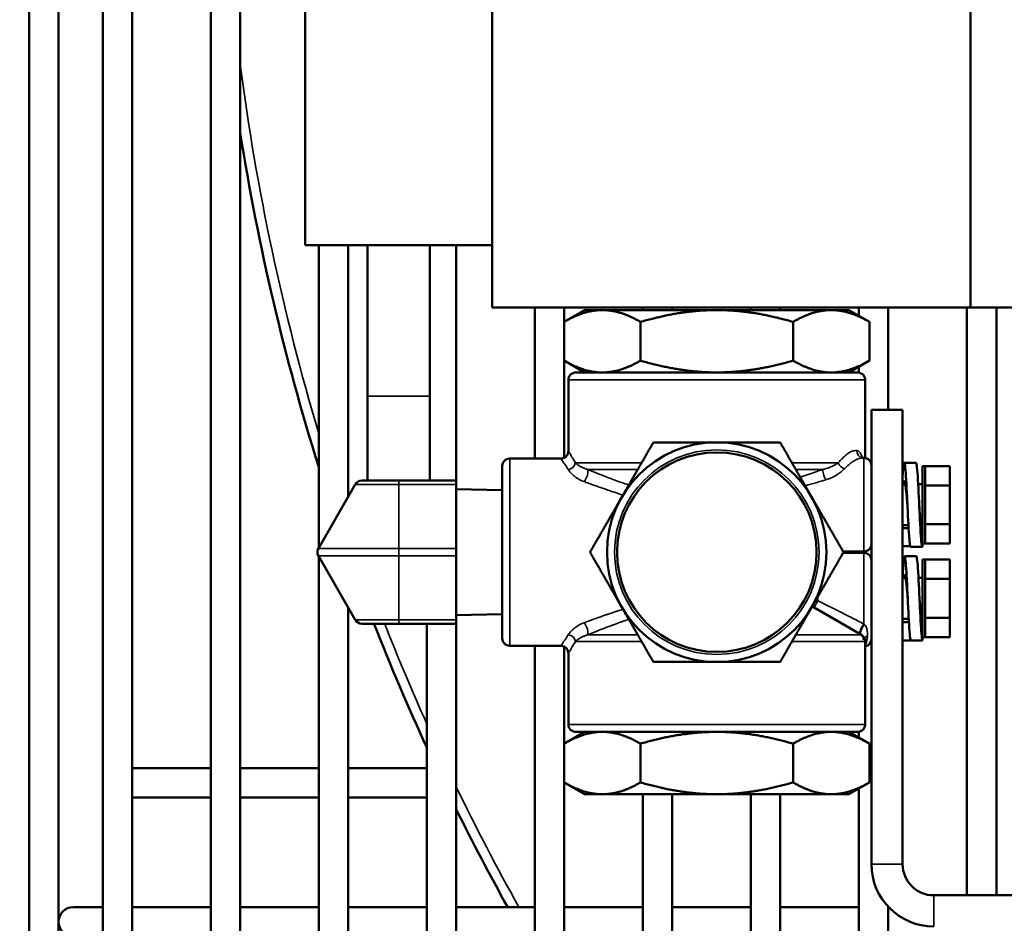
# Model space of a CAD drawing. Header units: inches. Extents: x 1 to 237, y 4 to 150.
# Tile 20 of 237: x 20.57 to 24.52, y 108.66 to 112.28. Entities that reach past the tile are written whole.
import ezdxf

# ---------------------------------------------------------------- set-up
doc = ezdxf.new("R2010")
doc.units = ezdxf.units.IN
doc.header["$LTSCALE"] = 7
doc.header["$MEASUREMENT"] = 0
for name, color, linetype, lineweight in [('Dimension (ANSI)', 7, 'Continuous', 25), ('Visible (ANSI)', 7, 'Continuous', 50), ('Visible Narrow (ANSI)', 7, 'Continuous', 35)]:
    doc.layers.add(name, color=color, linetype=linetype, lineweight=lineweight)
doc.styles.add('Dimension Text', font='tahoma.ttf')
doc.dimstyles.new('Dual Dimension', dxfattribs={"dimscale": 7, "dimtxt": 0.12, "dimasz": 0.098425, "dimexe": 0.125, "dimexo": 0.0625, "dimgap": 0.031496, "dimtad": 0, "dimtih": 1, "dimtoh": 1, "dimrnd": 1e-08, "dimzin": 4, "dimdsep": 46, "dimtxsty": 'Dimension Text', "dimcen": 0.09, "dimdle": 0.393701, "dimclrd": 256, "dimclre": 256, "dimclrt": 256, "dimadec": 0, "dimazin": 1, "dimtfac": 1, "dimtofl": 0, "dimtmove": 0, "dimatfit": 3, "dimfxl": 1, "dimtolj": 1, "dimtzin": 4, "dimlwd": -1, "dimlwe": -1, "dimarcsym": 0})

# ---------------------------------------------------------------- blocks, each defined once
blk = doc.blocks.new('*D11')
at = {"layer": 'Defpoints', "color": 0, "transparency": 16777216}
for p in [(10.074, 130.5955), (33.1961, 130.5955), (38.0511, 76.336)]:
    blk.add_point(p, dxfattribs=at)
at = {"layer": 'Dimension (ANSI)', "transparency": 16777216}
for p, q in [((32.7586, 130.5955), (9.199, 130.5955)), ((10.074, 129.9066), (10.074, 105.3516)), ((10.074, 77.025), (10.074, 101.58)), ((37.6136, 76.336), (9.199, 76.336))]:
    blk.add_line(p, q, dxfattribs=at)
for points in [[(9.9592, 129.9066), (10.1888, 129.9066), (10.074, 130.5955)], [(9.9592, 77.025), (10.1888, 77.025), (10.074, 76.336)]]:
    blk.add_solid(points, dxfattribs=at)
at = {"layer": 'Dimension (ANSI)', "transparency": 16777216, "insert": (10.074, 103.4658), "char_height": 0.84, "attachment_point": 5, "style": 'Dimension Text'}
blk.add_mtext('\\A1;{\\H3.0x;(}\\S54.26^ 1378.2 mm;{\\H3.0x;)}', dxfattribs=at)

msp = doc.modelspace()

# ---------------------------------------------------------------- linework, layer by layer
at = {"layer": 'Visible (ANSI)'}
for p, q in [((20.9042, 123.5279), (20.9042, 103.587)), ((21.0223, 123.5279), (21.0223, 103.587)), ((20.6089, 123.4689), (20.6089, 103.587)), ((20.727, 123.4689), (20.727, 103.587)), ((21.3373, 123.415), (21.3373, 103.587)), ((21.4554, 123.3506), (21.4554, 103.587)), ((22.4661, 111.126), (22.4661, 112.626)), ((24.3836, 111.126), (24.3836, 112.626)), ((21.7161, 112.376), (21.7161, 111.376)), ((22.4661, 111.376), (21.7161, 111.376)), ((21.7703, 111.376), (21.7703, 110.1635)), ((21.8885, 111.376), (21.8885, 110.3681)), ((21.9661, 111.376), (21.9661, 110.771)), ((22.2161, 111.376), (22.2161, 110.771)), ((22.3215, 111.376), (22.3215, 110.3989)), ((22.4661, 111.126), (24.3836, 111.126)), ((22.6365, 111.126), (22.6365, 110.521)), ((22.7546, 111.126), (22.7546, 111.069)), ((23.0696, 111.126), (23.0696, 111.116)), ((23.1877, 111.126), (23.1877, 111.116)), ((23.5026, 111.126), (23.5026, 111.116)), ((23.6207, 111.126), (23.6207, 111.116)), ((23.9357, 111.126), (23.9357, 111.0932)), ((24.0538, 111.126), (24.0538, 110.716)), ((24.3688, 111.126), (24.3688, 108.771)), ((24.7661, 111.126), (24.3836, 111.126)), ((24.4869, 111.126), (24.4869, 108.771)), ((22.8361, 111.116), (22.7541, 111.0687)), ((22.9071, 111.116), (22.8361, 111.116)), ((23.3661, 111.116), (22.9071, 111.116)), ((23.8251, 111.116), (23.3661, 111.116)), ((23.8961, 111.116), (23.8251, 111.116)), ((23.8961, 111.116), (23.9781, 111.0687)), ((22.7541, 110.9134), (22.7541, 111.0687)), ((23.0601, 110.9134), (23.0601, 111.0687)), ((23.6721, 110.9134), (23.6721, 111.0687)), ((23.9781, 110.9134), (23.9781, 111.0687)), ((22.8361, 110.866), (22.7541, 110.9134)), ((22.7546, 110.9131), (22.7546, 110.5243)), ((23.8961, 110.866), (23.9781, 110.9134)), ((23.9357, 110.8889), (23.9357, 110.8657)), ((23.9311, 110.866), (22.8011, 110.866)), ((22.7711, 110.836), (22.7711, 110.551)), ((23.9611, 110.836), (23.9611, 110.5231)), ((21.9661, 110.771), (21.9661, 110.4325)), ((22.2161, 110.4325), (22.2161, 110.771)), ((23.9861, 110.716), (23.9861, 108.896)), ((24.1111, 110.716), (23.9861, 110.716)), ((24.1111, 110.716), (24.1111, 108.896)), ((22.5061, 110.491), (22.5061, 109.801)), ((22.7411, 110.521), (22.5361, 110.521)), ((23.9467, 110.5246), (23.9467, 110.5246)), ((23.9511, 110.5235), (23.9511, 110.5235)), ((23.9561, 110.5235), (23.9511, 110.5235)), ((24.1649, 110.5045), (24.1179, 110.5045)), ((24.1911, 110.491), (24.1911, 110.181)), ((24.1911, 110.491), (24.2011, 110.491)), ((24.2011, 110.491), (24.3011, 110.491)), ((24.2011, 110.4135), (24.2011, 110.491)), ((24.3011, 110.491), (24.3011, 110.4135)), ((21.917, 110.4175), (21.7689, 110.161)), ((21.943, 110.4325), (22.0911, 110.4325)), ((22.3211, 110.4325), (22.0911, 110.4325)), ((22.3211, 110.4325), (22.3211, 110.4175)), ((22.3211, 110.161), (22.3211, 110.4175)), ((24.1111, 110.418), (24.1221, 110.418)), ((24.1256, 110.431), (24.1256, 110.431)), ((24.1733, 110.418), (24.1911, 110.418)), ((24.2011, 110.4135), (24.3011, 110.4135)), ((24.2011, 110.2585), (24.2011, 110.4135)), ((24.3011, 110.4135), (24.3011, 110.2585)), ((22.5061, 110.3942), (22.3211, 110.3989)), ((22.9086, 110.402), (22.9086, 110.402)), ((22.9901, 110.3749), (22.9901, 110.3749)), ((24.1111, 110.254), (24.1344, 110.254)), ((24.1857, 110.254), (24.1911, 110.254)), ((24.2011, 110.2585), (24.3011, 110.2585)), ((24.2011, 110.181), (24.2011, 110.2585)), ((24.3011, 110.2585), (24.3011, 110.181)), ((24.1351, 110.2422), (24.1111, 110.2422)), ((24.1821, 110.241), (24.1821, 110.241)), ((24.1911, 110.2422), (24.1886, 110.2422)), ((24.1911, 110.1696), (24.1911, 110.181)), ((24.1911, 110.181), (24.2011, 110.181)), ((24.2011, 110.181), (24.3011, 110.181)), ((22.3211, 110.161), (22.3211, 110.131)), ((23.9561, 110.1485), (23.8727, 110.1485)), ((23.9561, 110.1435), (23.8727, 110.1435)), ((23.9357, 110.1485), (23.9357, 110.1435)), ((24.1111, 110.1696), (24.1411, 110.1696)), ((24.1411, 110.1696), (24.1411, 110.1717)), ((24.1899, 110.1675), (24.1429, 110.1675)), ((24.1886, 110.1696), (24.1887, 110.1696)), ((21.7689, 110.131), (21.917, 109.8745)), ((21.7703, 110.1286), (21.7703, 103.587)), ((22.3211, 109.8745), (22.3211, 110.131)), ((24.1661, 110.1295), (24.1191, 110.1295)), ((24.1911, 110.116), (24.1911, 109.806)), ((24.1911, 110.116), (24.2011, 110.116)), ((24.2011, 110.116), (24.3011, 110.116)), ((24.2011, 110.0385), (24.2011, 110.116)), ((24.3011, 110.116), (24.3011, 110.0385)), ((24.1268, 110.056), (24.1268, 110.056)), ((24.1111, 110.043), (24.1233, 110.043)), ((24.1746, 110.043), (24.1911, 110.043)), ((24.2011, 110.0385), (24.3011, 110.0385)), ((24.2011, 109.8835), (24.2011, 110.0385)), ((24.3011, 110.0385), (24.3011, 109.8835)), ((21.8885, 109.924), (21.8885, 103.587)), ((22.5061, 109.8979), (22.3211, 109.8932)), ((22.9901, 109.9172), (22.9901, 109.9172)), ((23.7561, 109.9244), (23.9461, 109.8147)), ((21.943, 109.8595), (22.0911, 109.8595)), ((22.3211, 109.8595), (22.0911, 109.8595)), ((22.2034, 109.8595), (22.2034, 103.587)), ((22.3211, 109.8745), (22.3211, 109.8595)), ((22.3215, 109.8932), (22.3215, 103.587)), ((22.9086, 109.8901), (22.9086, 109.8901)), ((23.9255, 109.874), (23.9255, 109.874)), ((24.1111, 109.879), (24.1356, 109.879)), ((24.1364, 109.866), (24.1111, 109.866)), ((24.1869, 109.879), (24.1911, 109.879)), ((24.2011, 109.8835), (24.3011, 109.8835)), ((24.2011, 109.806), (24.2011, 109.8835)), ((24.3011, 109.8835), (24.3011, 109.806)), ((23.9611, 109.7887), (23.9611, 109.456)), ((24.1111, 109.7925), (24.1411, 109.7925)), ((24.1411, 109.7925), (24.1111, 109.7925)), ((24.1411, 109.7925), (24.1411, 109.8044)), ((24.1441, 109.7925), (24.1911, 109.7925)), ((24.1911, 109.7925), (24.1911, 109.806)), ((24.1911, 109.806), (24.2011, 109.806)), ((24.2011, 109.806), (24.3011, 109.806)), ((22.7411, 109.771), (22.5361, 109.771)), ((22.6365, 109.771), (22.6365, 107.646)), ((22.7546, 109.7678), (22.7546, 109.379)), ((22.7711, 109.741), (22.7711, 109.456)), ((22.8361, 109.426), (22.7541, 109.3787)), ((23.9311, 109.426), (22.8011, 109.426)), ((23.8961, 109.426), (23.9781, 109.3787)), ((23.9357, 109.4264), (23.9357, 109.4032)), ((22.7541, 109.3787), (22.7541, 109.2234)), ((23.0601, 109.3787), (23.0601, 109.2234)), ((23.6721, 109.3787), (23.6721, 109.2234)), ((23.9781, 109.3787), (23.9781, 109.2234)), ((21.0223, 109.2806), (21.3373, 109.2806)), ((21.4554, 109.2806), (21.7703, 109.2806)), ((21.8885, 109.2806), (22.2034, 109.2806)), ((22.8361, 109.176), (22.7541, 109.2234)), ((22.7546, 109.2231), (22.7546, 107.646)), ((23.8961, 109.176), (23.9781, 109.2234)), ((23.9357, 109.1989), (23.9357, 107.646)), ((21.0223, 109.1625), (21.3373, 109.1625)), ((21.4554, 109.1625), (21.7703, 109.1625)), ((21.8885, 109.1625), (22.2034, 109.1625)), ((22.8361, 109.176), (22.9071, 109.176)), ((23.3661, 109.176), (22.9071, 109.176)), ((23.0696, 109.176), (23.0696, 107.646)), ((23.1877, 109.176), (23.1877, 107.646)), ((23.8251, 109.176), (23.3661, 109.176)), ((23.5026, 109.176), (23.5026, 107.646)), ((23.6207, 109.176), (23.6207, 107.646)), ((23.8251, 109.176), (23.8961, 109.176)), ((26.0561, 108.771), (24.2361, 108.771)), ((20.9042, 108.7238), (20.7861, 108.7238)), ((21.0223, 108.7238), (21.3373, 108.7238)), ((21.4554, 108.7238), (21.7703, 108.7238)), ((21.8885, 108.7238), (22.2034, 108.7238)), ((22.3215, 108.7238), (22.6365, 108.7238)), ((22.7546, 108.7238), (23.0696, 108.7238)), ((23.1877, 108.7238), (23.5026, 108.7238)), ((23.6207, 108.7238), (23.9357, 108.7238)), ((24.0538, 108.725), (24.0538, 107.646)), ((24.0538, 108.7238), (24.0549, 108.7238))]:
    msp.add_line(p, q, dxfattribs=at)
for radius in [0.44, 0.4]:
    msp.add_circle((23.3661, 110.146), radius, dxfattribs=at)
for centre, radius, start, end in [((30.7861, 113.315), 9.4488, 189.06872, 197.41411), ((22.8011, 110.836), 0.03, 89.9999, 180), ((23.9311, 110.836), 0.03, 0, 90.0001), ((22.5361, 110.491), 0.03, 90, 180.0001), ((23.9561, 110.4935), 0.03, 359.9998, 90), ((21.943, 110.4025), 0.03, 90, 150), ((23.9561, 110.1785), 0.03, 270, 0.0002), ((21.7949, 110.146), 0.03, 150, 210), ((23.9561, 110.1135), 0.03, 359.9998, 90), ((23.7711, 109.9504), 0.03, 223.3983, 240), ((21.943, 109.8895), 0.03, 210, 270), ((30.7861, 113.315), 9.4488, 201.4511, 204.72396), ((22.5361, 109.801), 0.03, 179.9999, 270), ((23.9311, 109.7887), 0.03, 0, 60), ((23.9561, 109.7985), 0.03, 279.5941, 0.0002), ((22.8011, 109.456), 0.03, 180, 270), ((23.9311, 109.456), 0.03, 270, 0), ((30.7861, 113.315), 9.4488, 206.38433, 209.07189), ((24.2361, 108.896), 0.25, 180, 270), ((24.2361, 108.896), 0.125, 180, 270), ((20.7861, 108.6647), 0.0591, 90, 270)]:
    msp.add_arc(centre, radius, start, end, dxfattribs=at)
msp.add_ellipse((23.9561, 110.5531), major_axis=(-0.0054, -0.0295), ratio=0.942309, start_param=0.0001, end_param=0.000358, dxfattribs=at)
for points, weights in [([(22.7541, 111.0687), (22.8361, 111.116), (22.9071, 111.116)], [1.36709262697, 1.47283760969, 1.47283760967]), ([(22.9071, 111.116), (22.9781, 111.116), (23.0601, 111.0687)], [1.47283760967, 1.47283760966, 1.36709262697]), ([(23.0601, 111.0687), (23.2241, 111.116), (23.3661, 111.116)], [1.36709625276, 1.47284151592, 1.47284151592]), ([(23.3661, 111.116), (23.5081, 111.116), (23.6721, 111.0687)], [1.47284151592, 1.47284151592, 1.36709625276]), ([(23.6721, 111.0687), (23.7541, 111.116), (23.8251, 111.116)], [1.36708896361, 1.47283366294, 1.47283366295]), ([(23.8251, 111.116), (23.8961, 111.116), (23.9781, 111.0687)], [1.47283366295, 1.47283366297, 1.36708896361]), ([(22.7541, 110.9134), (22.8361, 110.866), (22.9071, 110.866)], [1.36708896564, 1.47282784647, 1.47283366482]), ([(22.9071, 110.866), (22.9781, 110.866), (23.0601, 110.9134)], [1.47283366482, 1.47283948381, 1.36708896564]), ([(23.0601, 110.9134), (23.2241, 110.8661), (23.3661, 110.866)], [1.36708896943, 1.47282209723, 1.47283366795]), ([(23.3661, 110.866), (23.5081, 110.866), (23.6721, 110.9134)], [1.47283366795, 1.47284524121, 1.36708896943]), ([(23.6721, 110.9134), (23.7541, 110.866), (23.8251, 110.866)], [1.36708896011, 1.47283366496, 1.47283365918]), ([(23.8251, 110.866), (23.8961, 110.866), (23.9781, 110.9134)], [1.47283365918, 1.4728336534, 1.36708896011]), ([(23.1121, 110.586), (23.044, 110.4681), (22.985, 110.366)], [1.45686696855, 1.56955602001, 1.56955602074]), ([(23.3661, 110.586), (23.2482, 110.586), (23.1121, 110.586)], [1.56955602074, 1.56955602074, 1.45686696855]), ([(23.6201, 110.586), (23.484, 110.586), (23.3661, 110.586)], [1.45686696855, 1.56955602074, 1.56955602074]), ([(23.7471, 110.366), (23.6882, 110.4681), (23.6201, 110.586)], [1.56955602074, 1.56955602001, 1.45686696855]), ([(22.985, 110.366), (22.9261, 110.2639), (22.858, 110.146)], [1.56954963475, 1.56954963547, 1.45686104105]), ([(23.8742, 110.146), (23.8061, 110.2639), (23.7471, 110.366)], [1.45686696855, 1.56955602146, 1.56955602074]), ([(22.858, 110.146), (22.9261, 110.0281), (22.985, 109.926)], [1.45686104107, 1.5695496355, 1.56954963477]), ([(23.7471, 109.926), (23.8061, 110.0281), (23.8742, 110.146)], [1.56955602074, 1.56955602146, 1.45686696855]), ([(22.985, 109.926), (23.044, 109.8239), (23.1121, 109.706)], [1.56955602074, 1.56955602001, 1.45686696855]), ([(23.6201, 109.706), (23.6882, 109.8239), (23.7471, 109.926)], [1.45686696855, 1.56955602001, 1.56955602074]), ([(23.1121, 109.706), (23.2482, 109.706), (23.3661, 109.706)], [1.45686696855, 1.56955602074, 1.56955602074]), ([(23.3661, 109.706), (23.484, 109.706), (23.6201, 109.706)], [1.56955602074, 1.56955602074, 1.45686696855]), ([(22.7541, 109.3787), (22.8361, 109.426), (22.9071, 109.426)], [1.36708895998, 1.47282790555, 1.47283365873]), ([(22.9071, 109.426), (22.9781, 109.426), (23.0601, 109.3787)], [1.47283365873, 1.47283941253, 1.36708895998]), ([(23.0601, 109.3787), (23.2241, 109.426), (23.3661, 109.426)], [1.36708895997, 1.4728222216, 1.47283365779]), ([(23.3661, 109.426), (23.5081, 109.4261), (23.6721, 109.3787)], [1.47283365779, 1.47284509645, 1.36708895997]), ([(23.6721, 109.3787), (23.7541, 109.426), (23.8251, 109.426)], [1.36708895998, 1.47283388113, 1.47283365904]), ([(23.8251, 109.426), (23.8961, 109.426), (23.9781, 109.3787)], [1.47283365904, 1.47283343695, 1.36708895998]), ([(22.7541, 109.2234), (22.8361, 109.176), (22.9071, 109.176)], [1.36709488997, 1.4728400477, 1.47284004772]), ([(22.9071, 109.176), (22.9781, 109.176), (23.0601, 109.2234)], [1.47284004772, 1.47284004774, 1.36709488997]), ([(23.0601, 109.2234), (23.2241, 109.176), (23.3661, 109.176)], [1.36709489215, 1.47284005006, 1.47284005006]), ([(23.3661, 109.176), (23.5081, 109.176), (23.6721, 109.2234)], [1.47284005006, 1.47284005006, 1.36709489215]), ([(23.6721, 109.2234), (23.7541, 109.176), (23.8251, 109.176)], [1.36709490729, 1.4728400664, 1.47284006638]), ([(23.8251, 109.176), (23.8961, 109.176), (23.9781, 109.2234)], [1.47283380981, 1.4728338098, 1.36708909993])]:
    msp.add_rational_spline(points, weights, degree=2, dxfattribs=at)
for points, knots in [([(22.7411, 110.521), (22.7443, 110.521), (22.7476, 110.5216), (22.7537, 110.5236), (22.7566, 110.5252), (22.7617, 110.529), (22.7639, 110.5313), (22.7676, 110.5366), (22.769, 110.5395), (22.7707, 110.5453), (22.7711, 110.5482), (22.7711, 110.551)], [0, 0, 0, 0, 0.0246427, 0.0246427, 0.0489097, 0.0489097, 0.0731905, 0.0731905, 0.0974711, 0.0974711, 0.1192006, 0.1192006, 0.1192006, 0.1192006]), ([(23.9459, 110.5258), (23.9459, 110.5258), (23.9468, 110.5249), (23.9492, 110.524), (23.95, 110.5237), (23.9507, 110.5236)], [0.21227627, 0.21227627, 0.21227627, 0.21227627, 0.27931308, 0.27931308, 0.30651133, 0.30651133, 0.30651133, 0.30651133]), ([(24.1191, 110.5023), (24.1179, 110.5062), (24.1152, 110.5029), (24.1126, 110.4706), (24.1111, 110.4471)], [3.141593, 3.141593, 3.141593, 3.141593, 3.590392, 4.146902, 4.146902, 4.146902, 4.146902]), ([(24.1429, 110.1676), (24.1409, 110.1679), (24.1365, 110.2028), (24.1298, 110.3494), (24.1239, 110.4706), (24.1203, 110.4984), (24.1191, 110.5023)], [0.155172, 0.155172, 0.155172, 0.155172, 0.897598, 1.795196, 2.692794, 3.141593, 3.141593, 3.141593, 3.141593]), ([(24.1911, 110.1696), (24.1887, 110.1618), (24.184, 110.1939), (24.1768, 110.3494), (24.1709, 110.4706), (24.1673, 110.4984), (24.1661, 110.5023)], [0, 0, 0, 0, 0.897598, 1.795196, 2.692794, 3.141593, 3.141593, 3.141593, 3.141593]), ([(24.1191, 110.4299), (24.1184, 110.4311), (24.1178, 110.4314), (24.1164, 110.4298), (24.1158, 110.4281), (24.1146, 110.4234), (24.1141, 110.421), (24.1136, 110.418)], [0.000001, 0.000001, 0.000001, 0.000001, 0.0610823, 0.0610823, 0.1218776, 0.1218776, 0.1659663, 0.1659663, 0.1659663, 0.1659663]), ([(24.1304, 110.3361), (24.1303, 110.3373), (24.1302, 110.3386), (24.129, 110.3522), (24.128, 110.3644), (24.1264, 110.3814), (24.1259, 110.3867), (24.1244, 110.4017), (24.1233, 110.4102), (24.1218, 110.4201), (24.1212, 110.4229), (24.1202, 110.4273), (24.1196, 110.4289), (24.1191, 110.4299)], [0.4189634, 0.4189634, 0.4189634, 0.4189634, 0.4285855, 0.4285855, 0.5235865, 0.5235865, 0.5709958, 0.5709958, 0.6651087, 0.6651087, 0.7136495, 0.7136495, 0.7624432, 0.7624432, 0.7624432, 0.7624432]), ([(24.1911, 110.2422), (24.1906, 110.2412), (24.19, 110.2409), (24.189, 110.2414), (24.1884, 110.2424), (24.1869, 110.247), (24.1858, 110.2523), (24.1838, 110.267), (24.1827, 110.2762), (24.1807, 110.2973), (24.1796, 110.3091), (24.1782, 110.3262), (24.1778, 110.3311), (24.1774, 110.3361)], [-0.7624464, -0.7624464, -0.7624464, -0.7624464, -0.7137783, -0.7137783, -0.6649965, -0.6649965, -0.5700836, -0.5700836, -0.4761304, -0.4761304, -0.3810725, -0.3810725, -0.3434823, -0.3434823, -0.3434823, -0.3434823]), ([(24.1191, 110.1294), (24.1179, 110.1294), (24.1152, 110.1171), (24.1126, 110.0775), (24.1111, 110.0512)], [3.141593, 3.141593, 3.141593, 3.141593, 3.590392, 4.146902, 4.146902, 4.146902, 4.146902]), ([(24.1441, 109.7925), (24.1417, 109.7926), (24.137, 109.8408), (24.1298, 110.0041), (24.1239, 110.113), (24.1203, 110.1294), (24.1191, 110.1294)], [0, 0, 0, 0, 0.897598, 1.795196, 2.692794, 3.141131, 3.141131, 3.141131, 3.141131]), ([(24.1911, 109.7925), (24.1887, 109.7926), (24.184, 109.8408), (24.1768, 110.0041), (24.1709, 110.1131), (24.1673, 110.1294), (24.1661, 110.1294)], [0, 0, 0, 0, 0.897598, 1.795196, 2.692794, 3.141593, 3.141593, 3.141593, 3.141593]), ([(24.1191, 110.056), (24.1184, 110.056), (24.1178, 110.055), (24.1164, 110.0511), (24.1158, 110.0481), (24.115, 110.0439), (24.115, 110.0435), (24.1149, 110.043)], [0.000001, 0.000001, 0.000001, 0.000001, 0.0610823, 0.0610823, 0.1218776, 0.1218776, 0.1282203, 0.1282203, 0.1282203, 0.1282203]), ([(24.1316, 109.961), (24.1316, 109.9611), (24.1316, 109.9611), (24.1311, 109.9673), (24.1306, 109.9734), (24.129, 109.9917), (24.128, 110.0033), (24.1264, 110.0188), (24.1259, 110.0236), (24.1244, 110.0367), (24.1233, 110.0437), (24.1218, 110.051), (24.1212, 110.0529), (24.1202, 110.0554), (24.1196, 110.056), (24.1191, 110.056)], [0.3812245, 0.3812245, 0.3812245, 0.3812245, 0.3813733, 0.3813733, 0.4285855, 0.4285855, 0.5235865, 0.5235865, 0.5709958, 0.5709958, 0.6651087, 0.6651087, 0.7136495, 0.7136495, 0.762331, 0.762331, 0.762331, 0.762331]), ([(24.1911, 109.866), (24.1906, 109.866), (24.19, 109.8667), (24.189, 109.8692), (24.1884, 109.8711), (24.1869, 109.8785), (24.1858, 109.8856), (24.1838, 109.9032), (24.1827, 109.9135), (24.1807, 109.9363), (24.1796, 109.9486), (24.1786, 109.961)], [-0.7624464, -0.7624464, -0.7624464, -0.7624464, -0.7137783, -0.7137783, -0.6649965, -0.6649965, -0.5700836, -0.5700836, -0.4761304, -0.4761304, -0.3812213, -0.3812213, -0.3812213, -0.3812213]), ([(23.9547, 109.7938), (23.9552, 109.7969), (23.9551, 109.7998), (23.9539, 109.8044), (23.9532, 109.8062), (23.9513, 109.8091), (23.9505, 109.8102), (23.9483, 109.8124), (23.9468, 109.8136), (23.9448, 109.8148)], [0, 0, 0, 0, 0.0657816, 0.0657816, 0.1103853, 0.1103853, 0.133531, 0.133531, 0.1575802, 0.1575802, 0.1575802, 0.1575802]), ([(22.7711, 109.741), (22.7711, 109.7443), (22.7706, 109.7476), (22.7685, 109.7536), (22.767, 109.7565), (22.7632, 109.7616), (22.7608, 109.7639), (22.7556, 109.7675), (22.7526, 109.7689), (22.7468, 109.7706), (22.7439, 109.771), (22.7411, 109.771)], [0, 0, 0, 0, 0.0246432, 0.0246432, 0.0489105, 0.0489105, 0.0731916, 0.0731916, 0.0974721, 0.0974721, 0.1192005, 0.1192005, 0.1192005, 0.1192005])]:
    msp.add_open_spline(points, degree=3, knots=knots, dxfattribs=at)
for points in [[(23.9507, 110.5236), (23.9509, 110.5236), (23.951, 110.5235), (23.9511, 110.5235)], [(24.1636, 110.5026), (24.1636, 110.5026), (24.1636, 110.5025), (24.1636, 110.5025)], [(24.166, 110.5025), (24.1656, 110.5038), (24.1653, 110.5044), (24.1649, 110.5044)], [(24.1414, 110.1705), (24.1413, 110.1702), (24.1412, 110.1699), (24.1411, 110.1696)], [(24.1426, 109.7956), (24.1421, 109.7936), (24.1416, 109.7925), (24.1411, 109.7925)]]:
    msp.add_open_spline(points, degree=3, dxfattribs=at)
at = {"layer": 'Visible Narrow (ANSI)'}
for p, q in [((23.9611, 110.836), (22.7711, 110.836)), ((21.9661, 110.771), (22.2161, 110.771)), ((22.5361, 110.521), (22.5361, 109.771)), ((23.0643, 110.5034), (22.7995, 110.5034)), ((23.8532, 110.5034), (23.6679, 110.5034)), ((23.9041, 110.5034), (23.9041, 110.5034)), ((23.9561, 110.1485), (23.9561, 110.5235)), ((24.1191, 110.5025), (24.1661, 110.5025)), ((23.0493, 110.4774), (22.8473, 110.4774)), ((23.7916, 110.4774), (23.6829, 110.4774)), ((21.917, 110.4175), (22.0911, 110.4175)), ((22.0911, 110.4175), (22.0911, 110.4325)), ((22.3211, 110.4175), (22.0911, 110.4175)), ((22.0911, 110.161), (22.0911, 110.4175)), ((24.1257, 110.4299), (24.1257, 110.4299)), ((21.7689, 110.161), (22.0911, 110.161)), ((22.3211, 110.161), (22.0911, 110.161)), ((22.0911, 110.131), (22.0911, 110.161)), ((23.9561, 109.8586), (23.9561, 110.1435)), ((21.7689, 110.131), (22.0911, 110.131)), ((22.3211, 110.131), (22.0911, 110.131)), ((22.0911, 109.8745), (22.0911, 110.131)), ((24.1268, 110.056), (24.1268, 110.056)), ((23.7645, 109.956), (23.7711, 109.956)), ((23.7711, 109.9512), (23.7711, 109.956)), ((23.7561, 109.9244), (23.7462, 109.9244)), ((21.917, 109.8745), (22.0911, 109.8745)), ((22.3211, 109.8745), (22.0911, 109.8745)), ((22.0911, 109.8595), (22.0911, 109.8745)), ((22.7995, 109.7887), (23.0643, 109.7887)), ((22.8473, 109.8147), (23.0493, 109.8147)), ((23.9611, 109.7887), (23.6679, 109.7887)), ((23.9461, 109.8147), (23.6829, 109.8147)), ((23.9611, 109.456), (22.7711, 109.456)), ((23.9861, 108.896), (24.1111, 108.896)), ((24.2361, 108.771), (24.2361, 108.646))]:
    msp.add_line(p, q, dxfattribs=at)
msp.add_circle((23.3661, 110.146), 0.41, dxfattribs=at)
for start, end in [(187.41749, 196.63277), (201.54533, 204.19807), (205.89688, 209.20526)]:
    msp.add_arc((30.7861, 113.315), 9.4094, start, end, dxfattribs=at)
for centre, major_axis, ratio, start_param, end_param in [((23.9561, 110.5531), (-0.0054, -0.0295), 0.942309, 4.881935, 6.283285), ((22.7709, 110.5034), (-0.0257, -0.0154), 0.849024, 1.099417, 2.526148), ((23.8777, 110.5034), (0.0229, -0.0194), 0.676978, 4.03681, 5.231899), ((22.8339, 110.4514), (0.0111, 0.0279), 0.391042, 3.936449, 6.037837), ((23.8026, 110.4514), (-0.0097, 0.0284), 0.197447, 0.353993, 2.096878), ((23.7711, 109.9504), (-0.015, -0.026), 0.013022, 4.689841, 6.267127), ((23.7711, 109.9504), (0.03, 0), 0.026034, 1.570824, 1.891685), ((22.8339, 109.8407), (0.0111, -0.0279), 0.390966, 0.245367, 2.346798), ((23.9561, 109.843), (-0.0152, -0.0259), 0.294784, 4.247905, 6.103905), ((23.96, 109.8407), (-0.0153, -0.0258), 0.359442, 4.276139, 6.09741), ((22.7709, 109.7887), (-0.0257, 0.0154), 0.849019, 3.757026, 5.183754), ((23.9842, 109.7887), (-0.0296, 0.0051), 0.752263, 5.333501, 5.906791)]:
    msp.add_ellipse(centre, major_axis=major_axis, ratio=ratio, start_param=start_param, end_param=end_param, dxfattribs=at)
for points, knots in [([(22.7995, 110.5034), (22.7941, 110.5128), (22.7894, 110.5207), (22.7856, 110.5272), (22.7817, 110.5337), (22.7786, 110.5388), (22.7763, 110.5426), (22.774, 110.5464), (22.7724, 110.5489), (22.7717, 110.5501), (22.7713, 110.5507), (22.7711, 110.551), (22.7711, 110.551)], [0, 0, 0, 0, 0.1428571, 0.1428571, 0.1428571, 0.2857143, 0.2857143, 0.2857143, 0.4285714, 0.4285714, 0.4285714, 0.5000798, 0.5000798, 0.5000798, 0.5000798]), ([(23.9278, 110.5531), (23.9239, 110.5539), (23.9197, 110.5536), (23.9155, 110.5526), (23.9112, 110.5516), (23.9067, 110.5498), (23.9022, 110.5475), (23.8977, 110.5451), (23.8932, 110.5421), (23.8887, 110.5388), (23.8843, 110.5355), (23.8799, 110.5318), (23.8757, 110.5279), (23.8716, 110.5239), (23.8675, 110.5198), (23.8637, 110.5157), (23.86, 110.5116), (23.8565, 110.5074), (23.8532, 110.5034)], [0, 0, 0, 0, 0.1666667, 0.1666667, 0.1666667, 0.3333333, 0.3333333, 0.3333333, 0.5, 0.5, 0.5, 0.6666667, 0.6666667, 0.6666667, 0.8333333, 0.8333333, 0.8333333, 0.9999998, 0.9999998, 0.9999998, 0.9999998]), ([(23.9501, 110.5237), (23.9496, 110.5253), (23.9491, 110.5269), (23.9486, 110.5284), (23.9472, 110.5323), (23.9456, 110.5361), (23.9436, 110.5396), (23.9418, 110.5428), (23.9397, 110.5457), (23.9373, 110.548), (23.9371, 110.5482), (23.9369, 110.5483), (23.9367, 110.5485), (23.9341, 110.5509), (23.9311, 110.5525), (23.9278, 110.5531)], [0.3226875, 0.3226875, 0.3226875, 0.3226875, 0.4, 0.4, 0.4, 0.6, 0.6, 0.6, 0.7857188, 0.7857188, 0.7857188, 0.8, 0.8, 0.8, 1, 1, 1, 1]), ([(22.7709, 110.4769), (22.7653, 110.4856), (22.7604, 110.4929), (22.7563, 110.499), (22.7522, 110.505), (22.749, 110.5097), (22.7465, 110.5132), (22.7443, 110.5164), (22.7428, 110.5186), (22.7419, 110.5199), (22.7418, 110.52), (22.7418, 110.5201), (22.7417, 110.5202), (22.7413, 110.5208), (22.7411, 110.521), (22.7411, 110.521)], [0, 0, 0, 0, 0.1428571, 0.1428571, 0.1428571, 0.2857143, 0.2857143, 0.2857143, 0.4162081, 0.4162081, 0.4162081, 0.4285714, 0.4285714, 0.4285714, 0.5000798, 0.5000798, 0.5000798, 0.5000798]), ([(22.8473, 110.4774), (22.8429, 110.4787), (22.8384, 110.4803), (22.8302, 110.4837), (22.8264, 110.4855), (22.8222, 110.4877), (22.8217, 110.488), (22.8183, 110.4899), (22.8155, 110.4916), (22.8116, 110.4941), (22.8104, 110.4949), (22.8056, 110.4982), (22.8024, 110.5008), (22.7995, 110.5034)], [0, 0, 0, 0, 0.25, 0.25, 0.469742, 0.469742, 0.5, 0.5, 0.673194, 0.673194, 0.75, 0.75, 1, 1, 1, 1]), ([(23.8532, 110.5034), (23.8503, 110.5016), (23.8473, 110.4998), (23.8444, 110.4981), (23.8415, 110.4965), (23.8386, 110.4949), (23.8358, 110.4935), (23.833, 110.492), (23.8302, 110.4907), (23.8275, 110.4894), (23.8247, 110.4882), (23.8221, 110.4871), (23.8195, 110.486), (23.8168, 110.485), (23.8143, 110.484), (23.8119, 110.4832), (23.8094, 110.4823), (23.807, 110.4815), (23.8047, 110.4808), (23.8024, 110.4801), (23.8001, 110.4795), (23.7979, 110.4789), (23.7958, 110.4784), (23.7936, 110.4778), (23.7916, 110.4774)], [0, 0, 0, 0, 0.125, 0.125, 0.125, 0.25, 0.25, 0.25, 0.375, 0.375, 0.375, 0.5, 0.5, 0.5, 0.625, 0.625, 0.625, 0.75, 0.75, 0.75, 0.875, 0.875, 0.875, 1, 1, 1, 1]), ([(23.9511, 110.5235), (23.9485, 110.5235), (23.9459, 110.5233), (23.9431, 110.5227), (23.9386, 110.5219), (23.9339, 110.5203), (23.9292, 110.5183), (23.9245, 110.5163), (23.9198, 110.5137), (23.9151, 110.5108), (23.9104, 110.508), (23.9059, 110.5048), (23.9014, 110.5014), (23.897, 110.498), (23.8928, 110.4945), (23.8888, 110.4909), (23.8849, 110.4874), (23.8812, 110.4838), (23.8777, 110.4803)], [0.0663361, 0.0663361, 0.0663361, 0.0663361, 0.1666667, 0.1666667, 0.1666667, 0.3333333, 0.3333333, 0.3333333, 0.5, 0.5, 0.5, 0.6666667, 0.6666667, 0.6666667, 0.8333333, 0.8333333, 0.8333333, 1, 1, 1, 1]), ([(22.8339, 110.4288), (22.831, 110.4299), (22.8281, 110.431), (22.8217, 110.4339), (22.8183, 110.4356), (22.8118, 110.4392), (22.8089, 110.4409), (22.803, 110.4448), (22.8001, 110.4468), (22.7944, 110.4512), (22.7915, 110.4536), (22.7865, 110.4582), (22.7842, 110.4604), (22.7795, 110.4655), (22.7771, 110.4683), (22.7735, 110.4731), (22.7721, 110.475), (22.7709, 110.4769)], [0.0000117, 0.0000117, 0.0000117, 0.0000117, 0.1112283, 0.1112283, 0.25, 0.25, 0.3737559, 0.3737559, 0.5, 0.5, 0.6328428, 0.6328428, 0.75, 0.75, 0.8989298, 0.8989298, 1, 1, 1, 1]), ([(23.0134, 110.4151), (23.0127, 110.4154), (23.0119, 110.4156), (23.0112, 110.4159), (23.0028, 110.4188), (22.9942, 110.4217), (22.9854, 110.4249), (22.9821, 110.426), (22.9788, 110.4272), (22.9754, 110.4284), (22.966, 110.4318), (22.9564, 110.4353), (22.9464, 110.439), (22.9432, 110.4402), (22.94, 110.4414), (22.9367, 110.4426), (22.926, 110.4466), (22.915, 110.4508), (22.9035, 110.4552), (22.9004, 110.4564), (22.8972, 110.4577), (22.8941, 110.4589), (22.8818, 110.4637), (22.8691, 110.4687), (22.8559, 110.474), (22.853, 110.4751), (22.8502, 110.4762), (22.8473, 110.4774)], [0.18733, 0.18733, 0.18733, 0.18733, 0.2, 0.2, 0.2, 0.3452283, 0.3452283, 0.3452283, 0.4, 0.4, 0.4, 0.5515365, 0.5515365, 0.5515365, 0.6, 0.6, 0.6, 0.7575032, 0.7575032, 0.7575032, 0.8, 0.8, 0.8, 0.9646098, 0.9646098, 0.9646098, 0.9999979, 0.9999979, 0.9999979, 0.9999979]), ([(23.7916, 110.4774), (23.7827, 110.4743), (23.7734, 110.4711), (23.7636, 110.4679), (23.7538, 110.4646), (23.7436, 110.4611), (23.7329, 110.4577), (23.7224, 110.4542), (23.7115, 110.4507), (23.7003, 110.4472)], [0, 0, 0, 0, 0.25, 0.25, 0.25, 0.5, 0.5, 0.5, 0.7449475, 0.7449475, 0.7449475, 0.7449475]), ([(23.8777, 110.4803), (23.8747, 110.4772), (23.8715, 110.4741), (23.8682, 110.4713), (23.8649, 110.4684), (23.8616, 110.4658), (23.8582, 110.4633), (23.8549, 110.4607), (23.8515, 110.4584), (23.8482, 110.4563), (23.8448, 110.4541), (23.8415, 110.4522), (23.8383, 110.4504), (23.835, 110.4486), (23.8318, 110.4469), (23.8287, 110.4455), (23.8256, 110.444), (23.8225, 110.4426), (23.8195, 110.4414), (23.8166, 110.4402), (23.8137, 110.4391), (23.8108, 110.4381), (23.808, 110.4372), (23.8052, 110.4363), (23.8026, 110.4355)], [0.0000001, 0.0000001, 0.0000001, 0.0000001, 0.125, 0.125, 0.125, 0.25, 0.25, 0.25, 0.375, 0.375, 0.375, 0.5, 0.5, 0.5, 0.625, 0.625, 0.625, 0.75, 0.75, 0.75, 0.875, 0.875, 0.875, 0.9999999, 0.9999999, 0.9999999, 0.9999999]), ([(22.9902, 110.3749), (22.9848, 110.3766), (22.9793, 110.3784), (22.9738, 110.3801), (22.9704, 110.3812), (22.967, 110.3823), (22.9636, 110.3835), (22.9541, 110.3866), (22.9443, 110.3898), (22.9341, 110.3933), (22.9309, 110.3943), (22.9276, 110.3955), (22.9243, 110.3966), (22.9135, 110.4003), (22.9023, 110.4042), (22.8907, 110.4083), (22.8875, 110.4094), (22.8843, 110.4105), (22.8811, 110.4117), (22.8687, 110.4161), (22.8558, 110.4207), (22.8425, 110.4256), (22.8397, 110.4267), (22.8368, 110.4277), (22.8339, 110.4288)], [0.2549092, 0.2549092, 0.2549092, 0.2549092, 0.3452022, 0.3452022, 0.3452022, 0.4, 0.4, 0.4, 0.5515231, 0.5515231, 0.5515231, 0.6, 0.6, 0.6, 0.7574154, 0.7574154, 0.7574154, 0.8, 0.8, 0.8, 0.9645473, 0.9645473, 0.9645473, 1, 1, 1, 1]), ([(23.8026, 110.4355), (23.7905, 110.432), (23.7778, 110.4283), (23.7641, 110.4244), (23.7504, 110.4205), (23.7359, 110.4165), (23.7207, 110.4124), (23.7206, 110.4124), (23.7205, 110.4124), (23.7204, 110.4123)], [0, 0, 0, 0, 0.3333333, 0.3333333, 0.3333333, 0.6666667, 0.6666667, 0.6666667, 0.6685163, 0.6685163, 0.6685163, 0.6685163]), ([(23.7711, 109.9512), (23.7949, 109.9393), (23.8404, 109.9167), (23.902, 109.8859), (23.9388, 109.8673), (23.9561, 109.8586)], [0.0000164, 0.0000164, 0.0000164, 0.0000164, 0.3333333, 0.6666667, 1, 1, 1, 1]), ([(22.8339, 109.8633), (22.8366, 109.8643), (22.8393, 109.8653), (22.842, 109.8663), (22.8558, 109.8714), (22.8692, 109.8762), (22.882, 109.8807), (22.8854, 109.882), (22.8888, 109.8831), (22.8921, 109.8843), (22.9037, 109.8884), (22.9149, 109.8923), (22.9256, 109.8959), (22.9294, 109.8972), (22.9332, 109.8985), (22.9369, 109.8998), (22.9465, 109.903), (22.9558, 109.9061), (22.9648, 109.909), (22.969, 109.9104), (22.9731, 109.9117), (22.9771, 109.913), (22.9815, 109.9144), (22.9859, 109.9158), (22.9902, 109.9172)], [0, 0, 0, 0, 0.0324092, 0.0324092, 0.0324092, 0.2, 0.2, 0.2, 0.244624, 0.244624, 0.244624, 0.4, 0.4, 0.4, 0.4553713, 0.4553713, 0.4553713, 0.6, 0.6, 0.6, 0.6666477, 0.6666477, 0.6666477, 0.7396068, 0.7396068, 0.7396068, 0.7396068]), ([(22.7709, 109.8152), (22.7737, 109.8195), (22.7771, 109.8239), (22.7811, 109.8283), (22.7814, 109.8286), (22.7817, 109.829), (22.782, 109.8293), (22.7857, 109.8332), (22.7898, 109.8371), (22.7943, 109.8407), (22.7952, 109.8415), (22.7962, 109.8423), (22.7972, 109.8431), (22.8022, 109.8469), (22.8075, 109.8504), (22.813, 109.8536), (22.8136, 109.8539), (22.8142, 109.8542), (22.8148, 109.8546), (22.821, 109.858), (22.8273, 109.8609), (22.8339, 109.8633)], [0, 0, 0, 0, 0.2314996, 0.2314996, 0.2314996, 0.25, 0.25, 0.25, 0.4548875, 0.4548875, 0.4548875, 0.5, 0.5, 0.5, 0.7253039, 0.7253039, 0.7253039, 0.75, 0.75, 0.75, 0.9999999, 0.9999999, 0.9999999, 0.9999999]), ([(22.8473, 109.8147), (22.85, 109.8158), (22.8527, 109.8169), (22.869, 109.8234), (22.8823, 109.8286), (22.8983, 109.8349), (22.9016, 109.8361), (22.9164, 109.8418), (22.9274, 109.846), (22.9417, 109.8514), (22.9454, 109.8527), (22.9586, 109.8576), (22.9678, 109.8609), (22.9807, 109.8656), (22.9848, 109.867), (22.9967, 109.8712), (23.0044, 109.8739), (23.0125, 109.8766), (23.0129, 109.8768), (23.0134, 109.877)], [0.0000001, 0.0000001, 0.0000001, 0.0000001, 0.0323325, 0.0323325, 0.2, 0.2, 0.2444876, 0.2444876, 0.4, 0.4, 0.4553417, 0.4553417, 0.6, 0.6, 0.6665996, 0.6665996, 0.8, 0.8, 0.8082407, 0.8082407, 0.8082407, 0.8082407]), ([(23.9561, 109.8586), (23.9564, 109.8583), (23.9568, 109.8579), (23.9574, 109.8572), (23.9577, 109.8569), (23.9581, 109.8566)], [0.0000003, 0.0000003, 0.0000003, 0.0000003, 0.5, 0.5, 1, 1, 1, 1]), ([(23.9581, 109.8566), (23.9594, 109.8552), (23.9618, 109.852), (23.9649, 109.8464), (23.9673, 109.8402), (23.969, 109.8334), (23.9702, 109.826), (23.9707, 109.818), (23.9705, 109.8126), (23.9702, 109.8098)], [0.0000019, 0.0000019, 0.0000019, 0.0000019, 0.1428571, 0.2857143, 0.4285714, 0.5714286, 0.7142857, 0.8571429, 1, 1, 1, 1]), ([(22.7411, 109.771), (22.7411, 109.771), (22.7412, 109.7712), (22.7415, 109.7716), (22.7415, 109.7717), (22.7416, 109.7718), (22.7417, 109.7719), (22.7424, 109.773), (22.7439, 109.7751), (22.7461, 109.7782), (22.7462, 109.7784), (22.7464, 109.7786), (22.7465, 109.7789), (22.749, 109.7824), (22.7522, 109.7871), (22.7563, 109.7931), (22.7604, 109.7992), (22.7652, 109.8065), (22.7709, 109.8152)], [0.5000501, 0.5000501, 0.5000501, 0.5000501, 0.5574933, 0.5574933, 0.5574933, 0.5714286, 0.5714286, 0.5714286, 0.7054329, 0.7054329, 0.7054329, 0.7142857, 0.7142857, 0.7142857, 0.8571429, 0.8571429, 0.8571429, 1, 1, 1, 1]), ([(22.7711, 109.741), (22.7711, 109.741), (22.7713, 109.7414), (22.7717, 109.742), (22.7724, 109.7432), (22.774, 109.7457), (22.7763, 109.7495), (22.7786, 109.7533), (22.7817, 109.7584), (22.7856, 109.7649), (22.7894, 109.7714), (22.7941, 109.7793), (22.7995, 109.7887)], [0.5000504, 0.5000504, 0.5000504, 0.5000504, 0.5714286, 0.5714286, 0.5714286, 0.7142857, 0.7142857, 0.7142857, 0.8571429, 0.8571429, 0.8571429, 1, 1, 1, 1]), ([(22.7995, 109.7887), (22.8023, 109.7912), (22.8056, 109.7938), (22.8117, 109.7981), (22.8143, 109.7998), (22.8184, 109.8022), (22.8198, 109.803), (22.8248, 109.8058), (22.8285, 109.8076), (22.8329, 109.8095), (22.8335, 109.8098), (22.8384, 109.8118), (22.8429, 109.8134), (22.8473, 109.8147)], [0, 0, 0, 0, 0.25, 0.25, 0.417674, 0.417674, 0.5, 0.5, 0.718125, 0.718125, 0.75, 0.75, 1, 1, 1, 1]), ([(23.9702, 109.8098), (23.9699, 109.8071), (23.9696, 109.8043), (23.9692, 109.8016), (23.9691, 109.8008), (23.969, 109.7999), (23.9689, 109.799), (23.9684, 109.796), (23.9679, 109.793), (23.9673, 109.7902), (23.9672, 109.7897), (23.9671, 109.7893), (23.967, 109.7888), (23.9664, 109.7862), (23.9657, 109.7836), (23.9649, 109.7812), (23.9648, 109.7808), (23.9646, 109.7804), (23.9645, 109.78), (23.9645, 109.7799), (23.9644, 109.7798), (23.9644, 109.7797), (23.9637, 109.7777), (23.9628, 109.7759), (23.9619, 109.7743), (23.9616, 109.7739), (23.9614, 109.7734), (23.9611, 109.773)], [0.0000001, 0.0000001, 0.0000001, 0.0000001, 0.1511898, 0.1511898, 0.1511898, 0.2, 0.2, 0.2, 0.3725203, 0.3725203, 0.3725203, 0.4, 0.4, 0.4, 0.5641042, 0.5641042, 0.5641042, 0.5941802, 0.5941802, 0.5941802, 0.6, 0.6, 0.6, 0.7439374, 0.7439374, 0.7439374, 0.7843073, 0.7843073, 0.7843073, 0.7843073])]:
    msp.add_open_spline(points, degree=3, knots=knots, dxfattribs=at)
for points in [[(23.7711, 109.9675), (23.7711, 109.9635), (23.7711, 109.9597), (23.7711, 109.956)], [(22.7948, 109.8412), (22.7936, 109.8402), (22.7925, 109.8392), (22.7914, 109.8383)]]:
    msp.add_open_spline(points, degree=3, dxfattribs=at)

# ---------------------------------------------------------------- dimensions: what is measured, and where the dimension line sits
at = {"layer": 'Dimension (ANSI)'}
dim = msp.add_linear_dim(base=(10.074, 130.5955), p1=(38.0511, 76.336), p2=(33.1961, 130.5955), angle=270, text='{\\H3.0x;(}\\S<>^ 1378.2 mm;{\\H3.0x;)}', dimstyle='Dual Dimension', override={"dimgap": 0.031496, "dimdec": 2, "dimpost": '\\X', "dimtol": 0, "dimlim": 0, "dimtp": 0, "dimtm": 0, "dimtdec": 2, "dimatfit": 1}, dxfattribs=at)
dim.commit()
dim.dimension.update_dxf_attribs({"geometry": '*D11', "text_midpoint": (10.074, 103.4658), "dimtype": 160})

doc.saveas('drawing.dxf')
